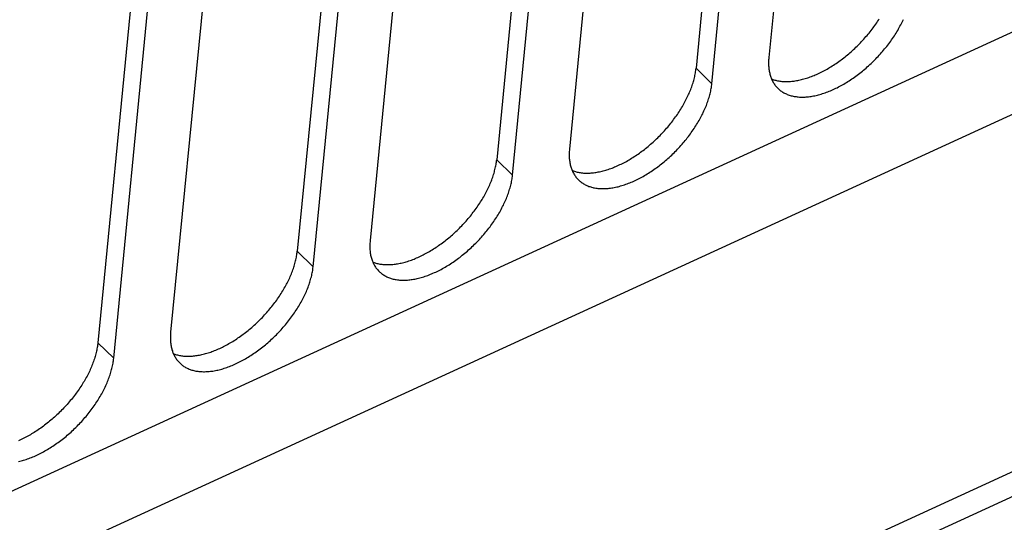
# Model space of a CAD drawing. Extents: x 0 to 594, y 0 to 420.
# Tile 62 of 136: x 508.71 to 519.79, y 81.63 to 87.28. Entities that reach past the tile are written whole.
import ezdxf

# ---------------------------------------------------------------- set-up
doc = ezdxf.new("R2010")
doc.units = 0
doc.header["$LTSCALE"] = 32.67
doc.layers.get('0').update_dxf_attribs({"linetype": 'CONTINUOUS'})

msp = doc.modelspace()

# ---------------------------------------------------------------- linework, layer by layer
at = {"color": 9, "linetype": 'CONTINUOUS'}
for p, q in [((553.886, 102.759), (507.872, 81.632)), ((555.251, 102.457), (506.379, 80.018)), ((516.499, 86.563), (516.321, 86.738)), ((514.256, 85.533), (514.078, 85.708)), ((512.013, 84.503), (511.835, 84.678)), ((509.769, 83.473), (509.591, 83.648))]:
    msp.add_line(p, q, dxfattribs=at)
at = {"color": 7, "linetype": 'CONTINUOUS'}
for p, q in [((554.559, 98.12), (512.657, 78.881)), ((512.629, 78.591), (554.53, 97.83)), ((518.047, 96.136), (517.14, 86.857)), ((517.228, 96.017), (516.321, 86.738)), ((516.499, 86.563), (517.406, 95.842)), ((515.804, 95.106), (514.897, 85.827)), ((514.985, 94.987), (514.078, 85.708)), ((514.256, 85.533), (515.163, 94.812)), ((513.561, 94.076), (512.654, 84.797)), ((512.741, 93.957), (511.835, 84.678)), ((512.013, 84.503), (512.92, 93.782)), ((511.317, 93.046), (510.41, 83.767)), ((510.498, 92.927), (509.591, 83.648)), ((509.769, 83.473), (510.676, 92.752))]:
    msp.add_line(p, q, dxfattribs=at)
for points in [[(517.17, 86.617), (517.176, 86.614), (517.186, 86.611), (517.196, 86.607), (517.207, 86.604), (517.218, 86.601), (517.228, 86.599), (517.239, 86.596), (517.251, 86.594), (517.262, 86.592), (517.274, 86.591), (517.285, 86.589), (517.297, 86.588), (517.309, 86.588), (517.322, 86.587), (517.334, 86.587), (517.346, 86.587), (517.359, 86.587), (517.372, 86.588), (517.385, 86.589), (517.398, 86.59), (517.411, 86.591), (517.424, 86.593), (517.438, 86.595), (517.451, 86.597), (517.465, 86.6), (517.478, 86.602), (517.492, 86.605), (517.506, 86.609), (517.52, 86.612), (517.534, 86.616), (517.548, 86.62), (517.562, 86.624), (517.577, 86.629), (517.591, 86.634), (517.605, 86.639), (517.62, 86.644), (517.634, 86.65), (517.649, 86.656), (517.663, 86.662), (517.678, 86.668), (517.692, 86.675), (517.707, 86.682), (517.722, 86.689), (517.736, 86.696), (517.751, 86.704), (517.766, 86.711), (517.78, 86.719), (517.795, 86.728), (517.81, 86.736), (517.824, 86.745), (517.839, 86.754), (517.854, 86.763), (517.868, 86.772), (517.883, 86.782), (517.897, 86.791), (517.912, 86.801), (517.926, 86.812), (517.941, 86.822), (517.955, 86.832), (517.969, 86.843), (517.983, 86.854), (517.997, 86.865), (518.011, 86.876), (518.025, 86.888), (518.039, 86.9), (518.053, 86.911), (518.067, 86.923), (518.08, 86.935), (518.094, 86.948), (518.107, 86.96), (518.12, 86.973), (518.133, 86.985), (518.146, 86.998), (518.159, 87.011), (518.172, 87.024), (518.184, 87.037), (518.197, 87.051), (518.209, 87.064), (518.221, 87.078), (518.233, 87.092), (518.245, 87.105), (518.257, 87.119), (518.268, 87.133), (518.28, 87.147), (518.291, 87.161), (518.302, 87.176), (518.313, 87.19), (518.323, 87.204), (518.334, 87.219), (518.344, 87.233), (518.354, 87.248), (518.364, 87.262), (518.374, 87.277), (518.383, 87.292)], [(517.242, 86.511), (517.249, 86.504), (517.256, 86.497), (517.264, 86.491), (517.273, 86.484), (517.281, 86.478), (517.29, 86.472), (517.299, 86.466), (517.308, 86.461), (517.318, 86.456), (517.327, 86.451), (517.337, 86.447), (517.347, 86.442), (517.358, 86.438), (517.368, 86.435), (517.379, 86.431), (517.39, 86.428), (517.401, 86.425), (517.412, 86.423), (517.424, 86.42), (517.435, 86.418), (517.447, 86.417), (517.459, 86.415), (517.471, 86.414), (517.484, 86.413), (517.496, 86.412), (517.509, 86.412), (517.522, 86.412), (517.535, 86.412), (517.548, 86.413), (517.561, 86.414), (517.575, 86.415), (517.588, 86.416), (517.602, 86.418), (517.615, 86.42), (517.629, 86.422), (517.643, 86.425), (517.657, 86.428), (517.672, 86.431), (517.686, 86.434), (517.7, 86.438), (517.715, 86.442), (517.729, 86.446), (517.744, 86.451), (517.759, 86.456), (517.773, 86.461), (517.788, 86.466), (517.803, 86.472), (517.818, 86.477), (517.833, 86.484), (517.848, 86.49), (517.863, 86.497), (517.878, 86.504), (517.893, 86.511), (517.908, 86.518), (517.924, 86.526), (517.939, 86.534), (517.954, 86.542), (517.969, 86.55), (517.984, 86.559), (517.999, 86.568), (518.014, 86.577), (518.029, 86.586), (518.044, 86.596), (518.059, 86.606), (518.074, 86.616), (518.089, 86.626), (518.104, 86.636), (518.119, 86.647), (518.133, 86.658), (518.148, 86.669), (518.163, 86.68), (518.177, 86.692), (518.192, 86.703), (518.206, 86.715), (518.22, 86.727), (518.234, 86.739), (518.248, 86.752), (518.262, 86.764), (518.276, 86.777), (518.29, 86.79), (518.303, 86.803), (518.317, 86.816), (518.33, 86.829), (518.343, 86.843), (518.356, 86.856), (518.369, 86.87), (518.382, 86.884), (518.395, 86.898), (518.407, 86.912), (518.419, 86.926), (518.431, 86.94), (518.443, 86.954), (518.455, 86.969), (518.467, 86.983), (518.478, 86.998), (518.489, 87.013), (518.5, 87.028), (518.511, 87.043), (518.521, 87.057), (518.532, 87.072), (518.542, 87.087), (518.552, 87.103), (518.562, 87.118), (518.571, 87.133), (518.581, 87.148), (518.59, 87.163), (518.598, 87.179), (518.607, 87.194), (518.615, 87.209), (518.624, 87.224), (518.632, 87.24), (518.639, 87.255), (518.647, 87.27), (518.654, 87.286)], [(517.14, 86.857), (517.139, 86.844), (517.138, 86.83), (517.138, 86.817), (517.137, 86.804), (517.137, 86.791), (517.137, 86.778), (517.138, 86.765), (517.139, 86.753), (517.14, 86.74), (517.141, 86.728), (517.143, 86.716), (517.145, 86.704), (517.147, 86.693), (517.15, 86.681), (517.152, 86.67), (517.155, 86.659), (517.159, 86.648), (517.162, 86.637), (517.166, 86.627), (517.17, 86.617), (517.175, 86.607), (517.179, 86.597), (517.184, 86.587), (517.19, 86.578), (517.195, 86.569), (517.201, 86.56), (517.207, 86.551), (517.213, 86.543), (517.22, 86.534), (517.227, 86.527), (517.234, 86.519), (517.242, 86.511)], [(514.927, 85.587), (514.933, 85.584), (514.943, 85.581), (514.953, 85.577), (514.964, 85.574), (514.974, 85.571), (514.985, 85.569), (514.996, 85.566), (515.007, 85.564), (515.019, 85.562), (515.03, 85.561), (515.042, 85.559), (515.054, 85.558), (515.066, 85.558), (515.078, 85.557), (515.091, 85.557), (515.103, 85.557), (515.116, 85.557), (515.129, 85.558), (515.141, 85.559), (515.154, 85.56), (515.168, 85.561), (515.181, 85.563), (515.194, 85.565), (515.208, 85.567), (515.221, 85.57), (515.235, 85.572), (515.249, 85.575), (515.263, 85.579), (515.277, 85.582), (515.291, 85.586), (515.305, 85.59), (515.319, 85.594), (515.333, 85.599), (515.348, 85.604), (515.362, 85.609), (515.376, 85.614), (515.391, 85.62), (515.405, 85.626), (515.42, 85.632), (515.434, 85.638), (515.449, 85.645), (515.464, 85.652), (515.478, 85.659), (515.493, 85.666), (515.508, 85.674), (515.522, 85.681), (515.537, 85.689), (515.552, 85.698), (515.567, 85.706), (515.581, 85.715), (515.596, 85.724), (515.61, 85.733), (515.625, 85.742), (515.64, 85.752), (515.654, 85.761), (515.669, 85.771), (515.683, 85.782), (515.697, 85.792), (515.712, 85.802), (515.726, 85.813), (515.74, 85.824), (515.754, 85.835), (515.768, 85.846), (515.782, 85.858), (515.796, 85.87), (515.81, 85.881), (515.823, 85.893), (515.837, 85.905), (515.85, 85.918), (515.864, 85.93), (515.877, 85.943), (515.89, 85.955), (515.903, 85.968), (515.916, 85.981), (515.929, 85.994), (515.941, 86.008), (515.954, 86.021), (515.966, 86.034), (515.978, 86.048), (515.99, 86.062), (516.002, 86.075), (516.014, 86.089), (516.025, 86.103), (516.036, 86.117), (516.048, 86.131), (516.059, 86.146), (516.069, 86.16), (516.08, 86.174), (516.09, 86.189), (516.101, 86.203), (516.111, 86.218), (516.121, 86.233), (516.13, 86.247), (516.14, 86.262), (516.149, 86.277), (516.158, 86.291), (516.167, 86.306), (516.176, 86.321), (516.184, 86.336), (516.192, 86.351), (516.2, 86.365), (516.208, 86.38), (516.215, 86.395), (516.223, 86.41), (516.23, 86.425), (516.236, 86.44), (516.243, 86.454), (516.249, 86.469), (516.255, 86.484), (516.261, 86.499), (516.267, 86.513), (516.272, 86.528), (516.277, 86.542), (516.282, 86.557), (516.287, 86.571), (516.291, 86.586), (516.295, 86.6), (516.299, 86.614), (516.302, 86.628), (516.306, 86.642), (516.309, 86.656), (516.311, 86.67), (516.314, 86.684), (516.316, 86.697), (516.318, 86.711), (516.32, 86.724), (516.321, 86.738)], [(514.998, 85.481), (515.005, 85.474), (515.013, 85.467), (515.021, 85.461), (515.029, 85.454), (515.038, 85.448), (515.047, 85.442), (515.056, 85.436), (515.065, 85.431), (515.074, 85.426), (515.084, 85.421), (515.094, 85.417), (515.104, 85.412), (515.114, 85.408), (515.125, 85.405), (515.136, 85.401), (515.146, 85.398), (515.158, 85.395), (515.169, 85.393), (515.18, 85.39), (515.192, 85.388), (515.204, 85.387), (515.216, 85.385), (515.228, 85.384), (515.24, 85.383), (515.253, 85.383), (515.266, 85.382), (515.278, 85.382), (515.291, 85.382), (515.305, 85.383), (515.318, 85.384), (515.331, 85.385), (515.345, 85.386), (515.358, 85.388), (515.372, 85.39), (515.386, 85.392), (515.4, 85.395), (515.414, 85.398), (515.428, 85.401), (515.443, 85.404), (515.457, 85.408), (515.472, 85.412), (515.486, 85.416), (515.501, 85.421), (515.515, 85.426), (515.53, 85.431), (515.545, 85.436), (515.56, 85.442), (515.575, 85.448), (515.59, 85.454), (515.605, 85.46), (515.62, 85.467), (515.635, 85.474), (515.65, 85.481), (515.665, 85.488), (515.68, 85.496), (515.695, 85.504), (515.71, 85.512), (515.726, 85.52), (515.741, 85.529), (515.756, 85.538), (515.771, 85.547), (515.786, 85.556), (515.801, 85.566), (515.816, 85.576), (515.831, 85.586), (515.846, 85.596), (515.861, 85.607), (515.875, 85.617), (515.89, 85.628), (515.905, 85.639), (515.919, 85.65), (515.934, 85.662), (515.948, 85.673), (515.963, 85.685), (515.977, 85.697), (515.991, 85.709), (516.005, 85.722), (516.019, 85.734), (516.033, 85.747), (516.047, 85.76), (516.06, 85.773), (516.074, 85.786), (516.087, 85.799), (516.1, 85.813), (516.113, 85.826), (516.126, 85.84), (516.139, 85.854), (516.151, 85.868), (516.164, 85.882), (516.176, 85.896), (516.188, 85.91), (516.2, 85.924), (516.212, 85.939), (516.223, 85.954), (516.235, 85.968), (516.246, 85.983), (516.257, 85.998), (516.268, 86.013), (516.278, 86.027), (516.289, 86.042), (516.299, 86.058), (516.309, 86.073), (516.318, 86.088), (516.328, 86.103), (516.337, 86.118), (516.346, 86.133), (516.355, 86.149), (516.364, 86.164), (516.372, 86.179), (516.38, 86.194), (516.388, 86.21), (516.396, 86.225), (516.403, 86.24), (516.41, 86.256), (516.417, 86.271), (516.424, 86.286), (516.43, 86.301), (516.437, 86.316), (516.442, 86.331), (516.448, 86.347), (516.453, 86.362), (516.458, 86.376), (516.463, 86.391), (516.468, 86.406), (516.472, 86.421), (516.476, 86.436), (516.48, 86.45), (516.483, 86.465), (516.486, 86.479), (516.489, 86.493), (516.492, 86.507), (516.494, 86.521), (516.496, 86.535), (516.498, 86.549), (516.499, 86.563)], [(514.897, 85.827), (514.896, 85.814), (514.895, 85.8), (514.894, 85.787), (514.894, 85.774), (514.894, 85.761), (514.894, 85.748), (514.895, 85.735), (514.895, 85.723), (514.897, 85.71), (514.898, 85.698), (514.9, 85.686), (514.902, 85.674), (514.904, 85.663), (514.906, 85.651), (514.909, 85.64), (514.912, 85.629), (514.915, 85.618), (514.919, 85.607), (514.923, 85.597), (514.927, 85.587), (514.931, 85.577), (514.936, 85.567), (514.941, 85.557), (514.946, 85.548), (514.952, 85.539), (514.958, 85.53), (514.964, 85.521), (514.97, 85.513), (514.977, 85.504), (514.983, 85.497), (514.99, 85.489), (514.998, 85.481)], [(512.684, 84.557), (512.689, 84.554), (512.699, 84.551), (512.71, 84.547), (512.72, 84.544), (512.731, 84.541), (512.742, 84.539), (512.753, 84.536), (512.764, 84.534), (512.775, 84.532), (512.787, 84.531), (512.799, 84.529), (512.811, 84.528), (512.823, 84.528), (512.835, 84.527), (512.847, 84.527), (512.86, 84.527), (512.872, 84.527), (512.885, 84.528), (512.898, 84.529), (512.911, 84.53), (512.924, 84.531), (512.938, 84.533), (512.951, 84.535), (512.964, 84.537), (512.978, 84.54), (512.992, 84.542), (513.005, 84.545), (513.019, 84.549), (513.033, 84.552), (513.047, 84.556), (513.061, 84.56), (513.076, 84.564), (513.09, 84.569), (513.104, 84.574), (513.119, 84.579), (513.133, 84.584), (513.148, 84.59), (513.162, 84.596), (513.177, 84.602), (513.191, 84.608), (513.206, 84.615), (513.22, 84.622), (513.235, 84.629), (513.25, 84.636), (513.264, 84.644), (513.279, 84.651), (513.294, 84.66), (513.309, 84.668), (513.323, 84.676), (513.338, 84.685), (513.353, 84.694), (513.367, 84.703), (513.382, 84.712), (513.396, 84.722), (513.411, 84.732), (513.425, 84.741), (513.44, 84.752), (513.454, 84.762), (513.468, 84.773), (513.483, 84.783), (513.497, 84.794), (513.511, 84.805), (513.525, 84.817), (513.539, 84.828), (513.553, 84.84), (513.566, 84.851), (513.58, 84.863), (513.594, 84.875), (513.607, 84.888), (513.62, 84.9), (513.634, 84.913), (513.647, 84.925), (513.66, 84.938), (513.672, 84.951), (513.685, 84.964), (513.698, 84.978), (513.71, 84.991), (513.723, 85.004), (513.735, 85.018), (513.747, 85.032), (513.759, 85.045), (513.77, 85.059), (513.782, 85.073), (513.793, 85.087), (513.804, 85.102), (513.815, 85.116), (513.826, 85.13), (513.837, 85.144), (513.847, 85.159), (513.857, 85.173), (513.867, 85.188), (513.877, 85.203), (513.887, 85.217), (513.896, 85.232), (513.906, 85.247), (513.915, 85.261), (513.924, 85.276), (513.932, 85.291), (513.941, 85.306), (513.949, 85.321), (513.957, 85.336), (513.965, 85.35), (513.972, 85.365), (513.979, 85.38), (513.986, 85.395), (513.993, 85.41), (514, 85.424), (514.006, 85.439), (514.012, 85.454), (514.018, 85.469), (514.023, 85.483), (514.029, 85.498), (514.034, 85.512), (514.039, 85.527), (514.043, 85.541), (514.048, 85.556), (514.052, 85.57), (514.055, 85.584), (514.059, 85.598), (514.062, 85.612), (514.065, 85.626), (514.068, 85.64), (514.071, 85.654), (514.073, 85.667), (514.075, 85.681), (514.076, 85.694), (514.078, 85.708)], [(512.755, 84.451), (512.762, 84.444), (512.77, 84.437), (512.778, 84.431), (512.786, 84.424), (512.795, 84.418), (512.803, 84.412), (512.812, 84.407), (512.822, 84.401), (512.831, 84.396), (512.841, 84.391), (512.851, 84.387), (512.861, 84.382), (512.871, 84.378), (512.882, 84.375), (512.892, 84.371), (512.903, 84.368), (512.914, 84.365), (512.926, 84.363), (512.937, 84.36), (512.949, 84.358), (512.961, 84.357), (512.973, 84.355), (512.985, 84.354), (512.997, 84.353), (513.01, 84.353), (513.022, 84.352), (513.035, 84.352), (513.048, 84.353), (513.061, 84.353), (513.075, 84.354), (513.088, 84.355), (513.101, 84.357), (513.115, 84.358), (513.129, 84.36), (513.143, 84.362), (513.157, 84.365), (513.171, 84.368), (513.185, 84.371), (513.199, 84.374), (513.214, 84.378), (513.228, 84.382), (513.243, 84.386), (513.257, 84.391), (513.272, 84.396), (513.287, 84.401), (513.302, 84.406), (513.317, 84.412), (513.332, 84.418), (513.346, 84.424), (513.361, 84.43), (513.377, 84.437), (513.392, 84.444), (513.407, 84.451), (513.422, 84.458), (513.437, 84.466), (513.452, 84.474), (513.467, 84.482), (513.482, 84.49), (513.497, 84.499), (513.513, 84.508), (513.528, 84.517), (513.543, 84.526), (513.558, 84.536), (513.573, 84.546), (513.588, 84.556), (513.603, 84.566), (513.617, 84.577), (513.632, 84.587), (513.647, 84.598), (513.662, 84.609), (513.676, 84.62), (513.691, 84.632), (513.705, 84.643), (513.719, 84.655), (513.734, 84.667), (513.748, 84.679), (513.762, 84.692), (513.776, 84.704), (513.79, 84.717), (513.803, 84.73), (513.817, 84.743), (513.83, 84.756), (513.844, 84.769), (513.857, 84.783), (513.87, 84.796), (513.883, 84.81), (513.895, 84.824), (513.908, 84.838), (513.92, 84.852), (513.933, 84.866), (513.945, 84.88), (513.957, 84.895), (513.968, 84.909), (513.98, 84.924), (513.991, 84.938), (514.003, 84.953), (514.014, 84.968), (514.024, 84.983), (514.035, 84.998), (514.045, 85.013), (514.055, 85.028), (514.065, 85.043), (514.075, 85.058), (514.085, 85.073), (514.094, 85.088), (514.103, 85.103), (514.112, 85.119), (514.12, 85.134), (514.129, 85.149), (514.137, 85.165), (514.145, 85.18), (514.153, 85.195), (514.16, 85.21), (514.167, 85.226), (514.174, 85.241), (514.181, 85.256), (514.187, 85.271), (514.193, 85.286), (514.199, 85.302), (514.205, 85.317), (514.21, 85.332), (514.215, 85.347), (514.22, 85.361), (514.224, 85.376), (514.229, 85.391), (514.233, 85.406), (514.236, 85.42), (514.24, 85.435), (514.243, 85.449), (514.246, 85.463), (514.248, 85.477), (514.251, 85.491), (514.253, 85.505), (514.255, 85.519), (514.256, 85.533)], [(512.654, 84.797), (512.653, 84.784), (512.652, 84.77), (512.651, 84.757), (512.651, 84.744), (512.651, 84.731), (512.651, 84.718), (512.651, 84.705), (512.652, 84.693), (512.653, 84.68), (512.655, 84.668), (512.656, 84.656), (512.658, 84.644), (512.66, 84.633), (512.663, 84.621), (512.666, 84.61), (512.669, 84.599), (512.672, 84.588), (512.676, 84.577), (512.68, 84.567), (512.684, 84.557), (512.688, 84.547), (512.693, 84.537), (512.698, 84.527), (512.703, 84.518), (512.709, 84.509), (512.714, 84.5), (512.72, 84.491), (512.727, 84.483), (512.733, 84.475), (512.74, 84.467), (512.747, 84.459), (512.755, 84.451)], [(510.44, 83.527), (510.446, 83.525), (510.456, 83.521), (510.466, 83.517), (510.477, 83.514), (510.488, 83.511), (510.498, 83.509), (510.51, 83.506), (510.521, 83.504), (510.532, 83.502), (510.544, 83.501), (510.555, 83.499), (510.567, 83.498), (510.579, 83.498), (510.592, 83.497), (510.604, 83.497), (510.616, 83.497), (510.629, 83.497), (510.642, 83.498), (510.655, 83.499), (510.668, 83.5), (510.681, 83.501), (510.694, 83.503), (510.708, 83.505), (510.721, 83.507), (510.735, 83.51), (510.748, 83.512), (510.762, 83.515), (510.776, 83.519), (510.79, 83.522), (510.804, 83.526), (510.818, 83.53), (510.832, 83.535), (510.847, 83.539), (510.861, 83.544), (510.875, 83.549), (510.89, 83.554), (510.904, 83.56), (510.919, 83.566), (510.933, 83.572), (510.948, 83.578), (510.962, 83.585), (510.977, 83.592), (510.992, 83.599), (511.006, 83.606), (511.021, 83.614), (511.036, 83.622), (511.051, 83.63), (511.065, 83.638), (511.08, 83.646), (511.095, 83.655), (511.109, 83.664), (511.124, 83.673), (511.138, 83.682), (511.153, 83.692), (511.167, 83.702), (511.182, 83.712), (511.196, 83.722), (511.211, 83.732), (511.225, 83.743), (511.239, 83.753), (511.253, 83.764), (511.267, 83.775), (511.281, 83.787), (511.295, 83.798), (511.309, 83.81), (511.323, 83.821), (511.337, 83.833), (511.35, 83.845), (511.364, 83.858), (511.377, 83.87), (511.39, 83.883), (511.403, 83.895), (511.416, 83.908), (511.429, 83.921), (511.442, 83.934), (511.454, 83.948), (511.467, 83.961), (511.479, 83.974), (511.491, 83.988), (511.503, 84.002), (511.515, 84.015), (511.527, 84.029), (511.538, 84.043), (511.55, 84.057), (511.561, 84.072), (511.572, 84.086), (511.583, 84.1), (511.593, 84.114), (511.604, 84.129), (511.614, 84.143), (511.624, 84.158), (511.634, 84.173), (511.644, 84.187), (511.653, 84.202), (511.662, 84.217), (511.671, 84.231), (511.68, 84.246), (511.689, 84.261), (511.697, 84.276), (511.706, 84.291), (511.713, 84.306), (511.721, 84.32), (511.729, 84.335), (511.736, 84.35), (511.743, 84.365), (511.75, 84.38), (511.756, 84.394), (511.763, 84.409), (511.769, 84.424), (511.775, 84.439), (511.78, 84.453), (511.785, 84.468), (511.791, 84.482), (511.795, 84.497), (511.8, 84.511), (511.804, 84.526), (511.808, 84.54), (511.812, 84.554), (511.816, 84.568), (511.819, 84.582), (511.822, 84.596), (511.825, 84.61), (511.827, 84.624), (511.829, 84.637), (511.831, 84.651), (511.833, 84.664), (511.835, 84.678)], [(510.512, 83.421), (510.519, 83.414), (510.527, 83.407), (510.535, 83.401), (510.543, 83.394), (510.551, 83.388), (510.56, 83.382), (510.569, 83.377), (510.578, 83.371), (510.588, 83.366), (510.597, 83.361), (510.607, 83.357), (510.617, 83.352), (510.628, 83.348), (510.638, 83.345), (510.649, 83.341), (510.66, 83.338), (510.671, 83.335), (510.682, 83.333), (510.694, 83.33), (510.705, 83.328), (510.717, 83.327), (510.729, 83.325), (510.741, 83.324), (510.754, 83.323), (510.766, 83.323), (510.779, 83.322), (510.792, 83.322), (510.805, 83.323), (510.818, 83.323), (510.831, 83.324), (510.845, 83.325), (510.858, 83.327), (510.872, 83.328), (510.886, 83.33), (510.899, 83.333), (510.913, 83.335), (510.928, 83.338), (510.942, 83.341), (510.956, 83.344), (510.97, 83.348), (510.985, 83.352), (510.999, 83.356), (511.014, 83.361), (511.029, 83.366), (511.044, 83.371), (511.058, 83.376), (511.073, 83.382), (511.088, 83.388), (511.103, 83.394), (511.118, 83.4), (511.133, 83.407), (511.148, 83.414), (511.163, 83.421), (511.179, 83.428), (511.194, 83.436), (511.209, 83.444), (511.224, 83.452), (511.239, 83.461), (511.254, 83.469), (511.269, 83.478), (511.284, 83.487), (511.299, 83.497), (511.314, 83.506), (511.329, 83.516), (511.344, 83.526), (511.359, 83.536), (511.374, 83.547), (511.389, 83.557), (511.404, 83.568), (511.418, 83.579), (511.433, 83.59), (511.447, 83.602), (511.462, 83.613), (511.476, 83.625), (511.49, 83.637), (511.504, 83.649), (511.519, 83.662), (511.532, 83.674), (511.546, 83.687), (511.56, 83.7), (511.574, 83.713), (511.587, 83.726), (511.6, 83.739), (511.613, 83.753), (511.627, 83.766), (511.639, 83.78), (511.652, 83.794), (511.665, 83.808), (511.677, 83.822), (511.689, 83.836), (511.701, 83.85), (511.713, 83.865), (511.725, 83.879), (511.737, 83.894), (511.748, 83.908), (511.759, 83.923), (511.77, 83.938), (511.781, 83.953), (511.792, 83.968), (511.802, 83.983), (511.812, 83.998), (511.822, 84.013), (511.832, 84.028), (511.841, 84.043), (511.851, 84.058), (511.86, 84.073), (511.869, 84.089), (511.877, 84.104), (511.886, 84.119), (511.894, 84.135), (511.902, 84.15), (511.909, 84.165), (511.917, 84.18), (511.924, 84.196), (511.931, 84.211), (511.937, 84.226), (511.944, 84.241), (511.95, 84.256), (511.956, 84.272), (511.961, 84.287), (511.967, 84.302), (511.972, 84.317), (511.977, 84.331), (511.981, 84.346), (511.985, 84.361), (511.989, 84.376), (511.993, 84.39), (511.997, 84.405), (512, 84.419), (512.003, 84.433), (512.005, 84.447), (512.008, 84.462), (512.01, 84.475), (512.011, 84.489), (512.013, 84.503)], [(510.41, 83.767), (510.409, 83.754), (510.408, 83.74), (510.408, 83.727), (510.407, 83.714), (510.407, 83.701), (510.408, 83.688), (510.408, 83.675), (510.409, 83.663), (510.41, 83.65), (510.411, 83.638), (510.413, 83.626), (510.415, 83.614), (510.417, 83.603), (510.42, 83.591), (510.422, 83.58), (510.425, 83.569), (510.429, 83.558), (510.432, 83.547), (510.436, 83.537), (510.44, 83.527), (510.445, 83.517), (510.45, 83.507), (510.455, 83.497), (510.46, 83.488), (510.465, 83.479), (510.471, 83.47), (510.477, 83.461), (510.483, 83.453), (510.49, 83.445), (510.497, 83.437), (510.504, 83.429), (510.512, 83.421)], [(509.591, 83.648), (509.59, 83.634), (509.588, 83.621), (509.586, 83.607), (509.584, 83.594), (509.581, 83.58), (509.579, 83.566), (509.576, 83.552), (509.572, 83.538), (509.569, 83.524), (509.565, 83.509), (509.561, 83.495), (509.556, 83.481), (509.552, 83.466), (509.547, 83.452), (509.542, 83.437), (509.536, 83.422), (509.531, 83.408), (509.525, 83.393), (509.519, 83.378), (509.512, 83.363), (509.506, 83.348), (509.499, 83.334), (509.492, 83.319), (509.485, 83.304), (509.477, 83.289), (509.469, 83.274), (509.461, 83.259), (509.453, 83.244), (509.445, 83.229), (509.436, 83.214), (509.427, 83.2), (509.418, 83.185), (509.409, 83.17), (509.399, 83.155), (509.389, 83.14), (509.379, 83.126), (509.369, 83.111), (509.359, 83.097), (509.348, 83.082), (509.338, 83.068), (509.327, 83.053), (509.316, 83.039), (509.304, 83.025), (509.293, 83.011), (509.281, 82.997), (509.27, 82.983), (509.258, 82.969), (509.246, 82.955), (509.233, 82.942), (509.221, 82.928), (509.208, 82.915), (509.196, 82.901), (509.183, 82.888), (509.17, 82.875), (509.157, 82.862), (509.144, 82.85), (509.13, 82.837), (509.117, 82.825), (509.104, 82.812), (509.09, 82.8), (509.076, 82.788), (509.062, 82.777), (509.048, 82.765), (509.034, 82.753), (509.02, 82.742), (509.006, 82.731), (508.992, 82.72), (508.978, 82.709), (508.963, 82.699), (508.949, 82.689), (508.934, 82.679), (508.92, 82.669), (508.905, 82.659), (508.89, 82.649), (508.876, 82.64), (508.861, 82.631), (508.846, 82.622), (508.832, 82.613), (508.817, 82.605), (508.802, 82.597), (508.787, 82.589), (508.773, 82.581), (508.758, 82.574), (508.743, 82.566), (508.728, 82.559), (508.714, 82.553), (508.699, 82.546)], [(508.698, 82.311), (508.713, 82.315), (508.727, 82.318), (508.742, 82.322), (508.756, 82.326), (508.771, 82.331), (508.785, 82.336), (508.8, 82.341), (508.815, 82.346), (508.83, 82.352), (508.845, 82.358), (508.86, 82.364), (508.875, 82.37), (508.89, 82.377), (508.905, 82.384), (508.92, 82.391), (508.935, 82.398), (508.95, 82.406), (508.965, 82.414), (508.981, 82.422), (508.996, 82.431), (509.011, 82.439), (509.026, 82.448), (509.041, 82.457), (509.056, 82.467), (509.071, 82.476), (509.086, 82.486), (509.101, 82.496), (509.116, 82.506), (509.131, 82.517), (509.146, 82.527), (509.16, 82.538), (509.175, 82.549), (509.19, 82.56), (509.204, 82.572), (509.218, 82.584), (509.233, 82.595), (509.247, 82.607), (509.261, 82.62), (509.275, 82.632), (509.289, 82.644), (509.303, 82.657), (509.317, 82.67), (509.33, 82.683), (509.344, 82.696), (509.357, 82.709), (509.37, 82.723), (509.383, 82.736), (509.396, 82.75), (509.409, 82.764), (509.421, 82.778), (509.434, 82.792), (509.446, 82.806), (509.458, 82.82), (509.47, 82.835), (509.482, 82.849), (509.493, 82.864), (509.505, 82.878), (509.516, 82.893), (509.527, 82.908), (509.538, 82.923), (509.548, 82.938), (509.559, 82.953), (509.569, 82.968), (509.579, 82.983), (509.589, 82.998), (509.598, 83.013), (509.607, 83.028), (509.616, 83.043), (509.625, 83.059), (509.634, 83.074), (509.642, 83.089), (509.65, 83.105), (509.658, 83.12), (509.666, 83.135), (509.673, 83.15), (509.681, 83.166), (509.687, 83.181), (509.694, 83.196), (509.7, 83.211), (509.707, 83.226), (509.712, 83.242), (509.718, 83.257), (509.723, 83.272), (509.728, 83.287), (509.733, 83.301), (509.738, 83.316), (509.742, 83.331), (509.746, 83.346), (509.75, 83.36), (509.753, 83.375), (509.756, 83.389), (509.759, 83.403), (509.762, 83.418), (509.764, 83.432), (509.766, 83.446), (509.768, 83.459), (509.769, 83.473)]]:
    msp.add_lwpolyline(points, dxfattribs=at)

doc.saveas('drawing.dxf')
